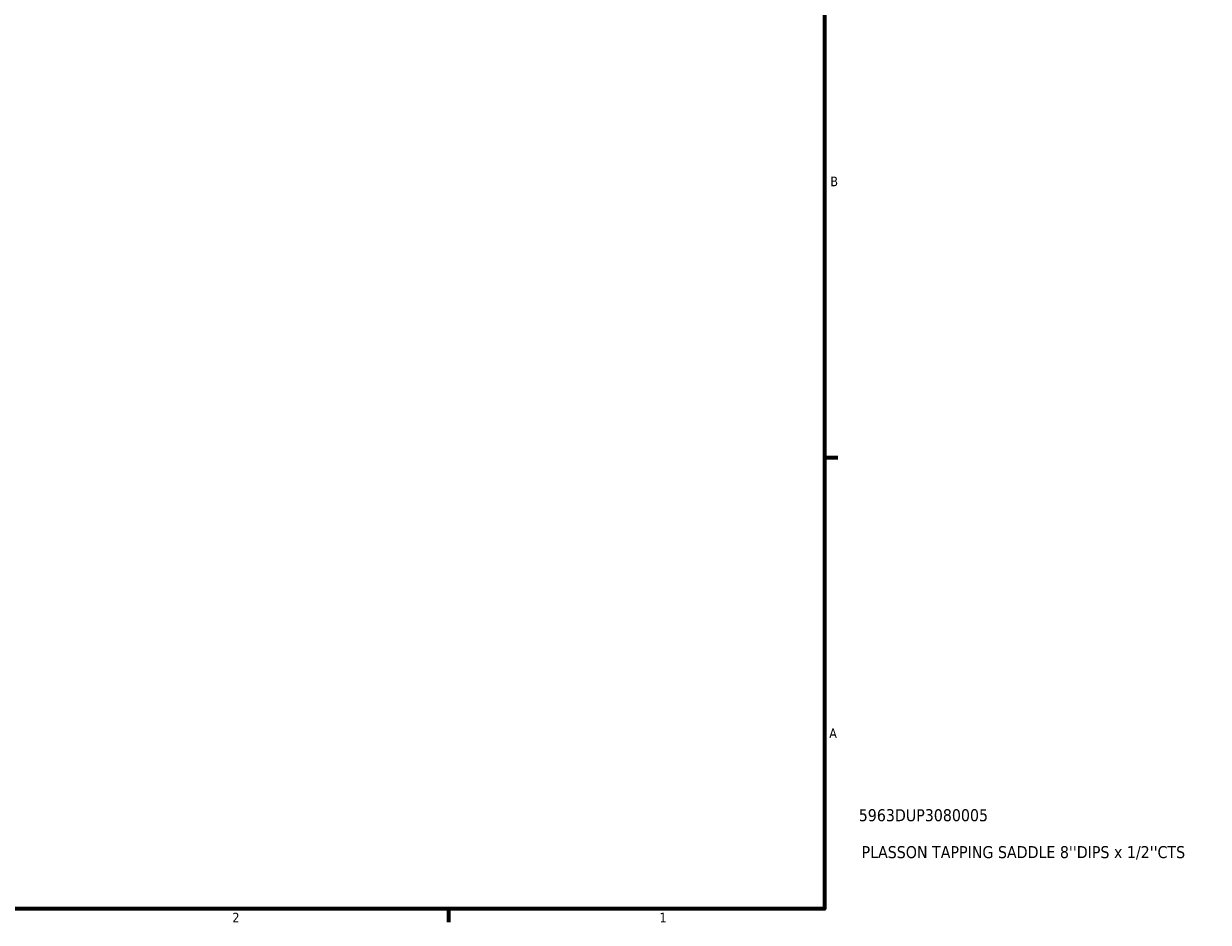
# Model space of a CAD drawing. Header units: inches. Extents: x -2.5 to 51, y -2 to 49.7.
# Tile 7 of 9: x 25.5 to 37.3, y 0.9 to 9.8. Entities that reach past the tile are written whole.
import ezdxf

# ---------------------------------------------------------------- set-up
doc = ezdxf.new("R2010")
doc.units = ezdxf.units.IN
doc.header["$MEASUREMENT"] = 0
doc.layers.add('Border (ANSI)', color=7, linetype='Continuous', lineweight=70)
doc.layers.add('Title (ANSI)', color=7, linetype='Continuous', lineweight=50)
doc.styles.add('Note Text (ANSI)', font='tahoma.ttf')
doc.styles.add('Text Style29', font='tahoma.ttf')

# ---------------------------------------------------------------- blocks, each defined once
blk = doc.blocks.new('Borders Default Border')
at = {"layer": 'Border (ANSI)'}
for p, q in [((33.5, 5.5), (33.634, 5.5)), ((29.75, 1), (29.75, 0.866))]:
    blk.add_line(p, q, dxfattribs=at)
at = {"layer": 'Border (ANSI)', "flags": 128}
blk.add_lwpolyline([(0.5, 1), (0.5, 21), (33.5, 21), (33.5, 1), (0.5, 1)], dxfattribs=at)
at = {"layer": 'Border (ANSI)', "color": 5, "true_color": 0x0000ff, "char_height": 0.0945, "attachment_point": 7, "style": 'Note Text (ANSI)'}
for s, insert in [('B', (33.558, 8.203)), ('A', (33.547, 2.703)), ('2', (27.596, 0.866)), ('1', (31.854, 0.866))]:
    blk.add_mtext(s, dxfattribs=dict(at, insert=insert))
blk = doc.blocks.new('Title Blocks ANSI - Large')
at = {"layer": 'Title (ANSI)', "color": 5, "true_color": 0x0000ff, "style": 'Text Style29'}
for tag, p in [('PART_NUMBER_001', (0.341, 0.873)), ('DESCRIPTION_001', (0.369, 0.505))]:
    blk.add_attdef(tag, p, '', height=0.12, dxfattribs=at)

msp = doc.modelspace()

# ---------------------------------------------------------------- block references
msp.add_blockref('Borders Default Border', (0, 0))
msp.add_blockref('Title Blocks ANSI - Large', (33.5, 1)).add_auto_attribs({'PART_NUMBER_001': '5963DUP3080005', 'DESCRIPTION_001': "PLASSON TAPPING SADDLE 8''DIPS x 1/2''CTS"})

doc.saveas('drawing.dxf')
